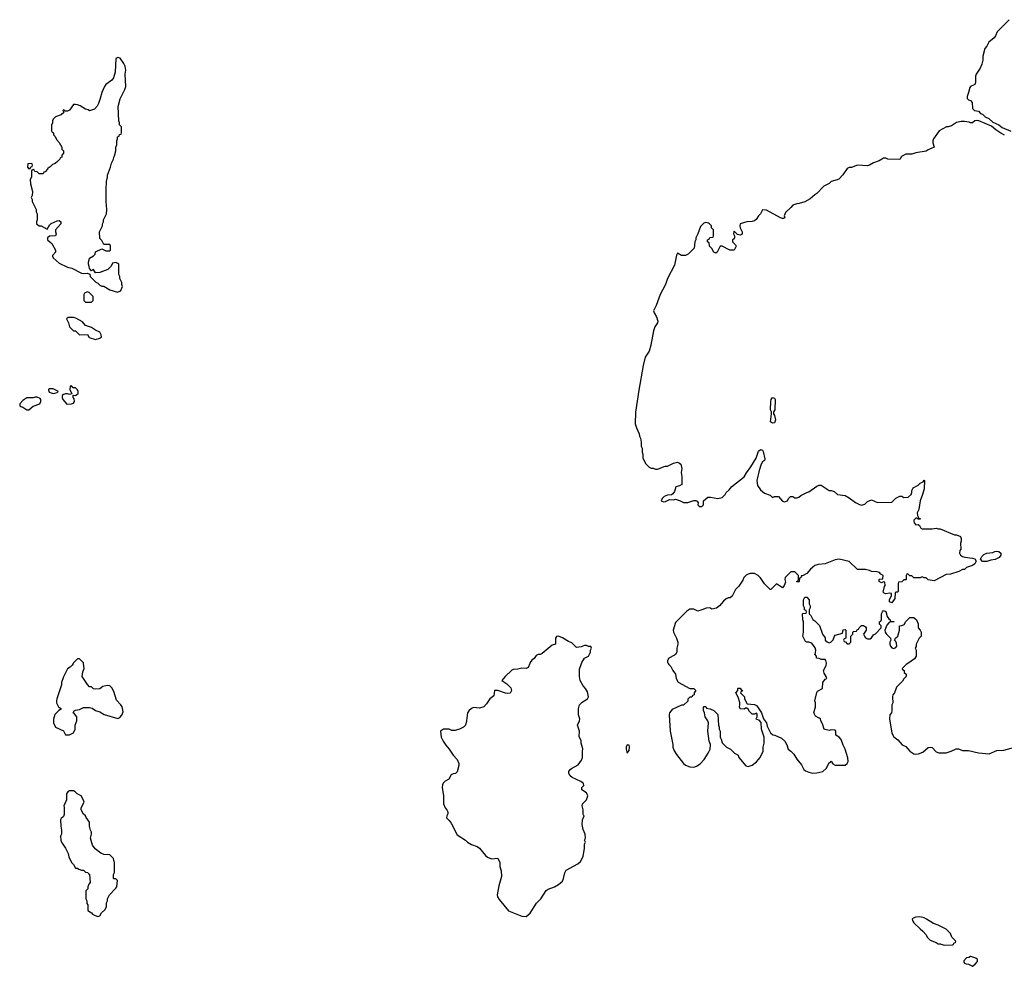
# Model space of a CAD drawing. Header units: inches. Extents: x 2386215 to 2556187, y 580866 to 760840.
# Tile 42 of 203: x 2509698 to 2519444, y 617002 to 626370. Entities that reach past the tile are written whole.
import ezdxf

# ---------------------------------------------------------------- set-up
doc = ezdxf.new("R2010")
doc.units = ezdxf.units.IN
doc.header["$MEASUREMENT"] = 0
for name, color, linetype in [('C5602', 7, 'Continuous'), ('C5611', 7, 'Continuous'), ('C5612', 7, 'Continuous')]:
    doc.layers.add(name, color=color, linetype=linetype)

msp = doc.modelspace()

# ---------------------------------------------------------------- linework, layer by layer
at = {"layer": 'C5602', "color": 5, "elevation": 40}
for points in [[(2509810, 624946), (2509778, 624942), (2509774, 624910), (2509790, 624894), (2509802, 624898), (2509807.3, 624912.7), (2509822, 624918), (2509826, 624930), (2509822, 624942)], [(2509870, 622635.3), (2509850, 622635.3), (2509830, 622628.7), (2509770, 622628.7), (2509730, 622602), (2509698, 622570), (2509701, 622550), (2509710, 622542.8), (2509730, 622534.8), (2509770, 622508.4), (2509790, 622508.4), (2509830, 622546.8), (2509898, 622570), (2509908, 622590), (2509908, 622610), (2509900.4, 622620.4)]]:
    msp.add_lwpolyline(points, close=True, dxfattribs=at)
for points in [[(2510000, 624915), (2509990, 624906), (2509978, 624902), (2509974, 624890), (2509950, 624866), (2509938, 624862), (2509930, 624846), (2509890, 624846), (2509870, 624866), (2509847.3, 624867.3), (2509842, 624882), (2509830, 624886), (2509818, 624882), (2509814, 624870), (2509814, 624810), (2509802, 624790), (2509805.4, 624745.4), (2509824.7, 624670), (2509822, 624630), (2509812, 624610), (2509822, 624590), (2509822, 624570), (2509862, 624490), (2509862, 624470), (2509872, 624450), (2509871.3, 624390), (2509864.7, 624370), (2509864.7, 624350), (2509890, 624331.3), (2509910, 624331), (2509970, 624298), (2509997.6, 624342.4), (2510000, 624344.6)], [(2510000, 624228.6), (2509991.6, 624228.4), (2509972, 624210), (2509974, 624190), (2510000, 624168.2)], [(2510000, 622717.3), (2509990, 622718), (2509982, 622710), (2509986.8, 622686.8), (2510000, 622681.8)]]:
    msp.add_lwpolyline(points, dxfattribs=at)
at = {"layer": 'C5611', "color": 5, "elevation": 40}
for points in [[(2510226.6, 620000), (2510216.9, 619983.1), (2510196.9, 619963.1), (2510170, 619946), (2510130, 619866), (2510111.3, 619810), (2510111.1, 619788.9), (2510064.7, 619650), (2510062, 619630), (2510062, 619610), (2510082, 619570), (2510112, 619550), (2510085.4, 619534.6), (2510046.4, 619493.6), (2510032.7, 619447.3), (2510032, 619410), (2510054, 619370), (2510131.1, 619331.1), (2510152.7, 619292.7), (2510190, 619292), (2510210, 619302), (2510230, 619312), (2510248.7, 619350), (2510248.7, 619390), (2510262, 619430), (2510262, 619470), (2510240.4, 619500.4), (2510226, 619510), (2510238, 619530), (2510250, 619538), (2510290, 619542), (2510330, 619562), (2510390, 619562), (2510416, 619556), (2510450, 619532), (2510490, 619520.7), (2510535.2, 619495.2), (2510670, 619454.8), (2510690, 619462.8), (2510710, 619486.8), (2510720.9, 619519.1), (2510713.3, 619570), (2510700.7, 619590), (2510656.6, 619636.6), (2510630, 619721.2), (2510610, 619757.2), (2510590, 619777.2), (2510570, 619781.2), (2510550, 619779), (2510522, 619770), (2510490, 619748), (2510450, 619746), (2510428.4, 619748.4), (2510407.3, 619767.3), (2510390, 619768), (2510368, 619790), (2510318, 619870), (2510323.1, 619916.9), (2510335.3, 619950), (2510330.6, 620000)], [(2514747, 620000), (2514730, 619958), (2514710, 619948), (2514670, 619953.2), (2514630, 619942.7), (2514581.4, 619938.6), (2514570, 619934), (2514502.8, 619870), (2514471.3, 619830), (2514518.9, 619798.9), (2514558.2, 619758.2), (2514565.2, 619730), (2514553.3, 619706.7), (2514530, 619702.9), (2514506.3, 619706.3), (2514430, 619731.5), (2514398.8, 619730), (2514390, 619678), (2514351.3, 619650), (2514319.8, 619600.2), (2514292, 619570), (2514250, 619555.3), (2514190, 619562), (2514170, 619554), (2514142.8, 619530), (2514130.7, 619509.3), (2514122, 619430), (2514110.6, 619390), (2514092.2, 619367.8), (2514050, 619347.3), (2514010, 619337), (2513977.2, 619337.2), (2513950, 619348.7), (2513891.6, 619348.4), (2513862, 619330), (2513871, 619270), (2513890.8, 619230), (2513914.8, 619190), (2513950.4, 619150.4), (2513990, 619091.3), (2514027.1, 619047.1), (2514046, 619010), (2514046, 618990), (2514030, 618928), (2514011, 618909), (2513990, 618908), (2513970, 618898), (2513946.4, 618853.6), (2513910, 618834), (2513890, 618814), (2513883.4, 618796.6), (2513880.7, 618770), (2513893.4, 618690), (2513893.4, 618610), (2513910, 618571.3), (2513927.3, 618550), (2513934.8, 618530), (2513936, 618510), (2513924.7, 618490), (2513922, 618470), (2513950, 618444.7), (2513970, 618418), (2514030, 618302), (2514110, 618251), (2514130.7, 618230.7), (2514170, 618206), (2514226.4, 618186.4), (2514250, 618171), (2514310, 618098), (2514330, 618081), (2514367.1, 618067.1), (2514430.6, 618070.6), (2514450.4, 618030.4), (2514450.8, 617990.8), (2514465.4, 617945.4), (2514466, 617890), (2514442, 617798), (2514425.5, 617710), (2514428.5, 617688.5), (2514443.7, 617663.7), (2514538, 617550), (2514670, 617498.8), (2514710, 617496.3), (2514750, 617526.4), (2514813.8, 617626.2), (2514856.9, 617670), (2514910, 617750.6), (2514930, 617765.5), (2514993, 617787), (2515030, 617810.6), (2515070, 617846), (2515081.2, 617870), (2515092.9, 617927.1), (2515106.8, 617953.2), (2515223.2, 618016.8), (2515250, 618038), (2515276, 618090), (2515289, 618170), (2515288.7, 618210), (2515298, 618230), (2515288.7, 618250), (2515298, 618270), (2515295.3, 618310), (2515276.5, 618356.5), (2515266.3, 618406.3), (2515269.1, 618450.9), (2515286, 618490), (2515278, 618498), (2515275.3, 618510), (2515274, 618550), (2515265.2, 618590), (2515270, 618611.3), (2515309.4, 618650.6), (2515321.2, 618690), (2515310, 618717.2), (2515262, 618750), (2515264, 618770), (2515281.2, 618790), (2515279, 618810), (2515252.1, 618832.1), (2515168, 618870), (2515145.6, 618885.6), (2515135.3, 618910), (2515135.3, 618930), (2515148, 618950), (2515160.2, 618959.8), (2515224.7, 618995.3), (2515258, 619042), (2515268.7, 619070), (2515268.9, 619128.9), (2515273.6, 619153.6), (2515255.3, 619210), (2515254.6, 619234.6), (2515236.4, 619276.4), (2515239, 619330), (2515218, 619390), (2515238, 619430), (2515242, 619450), (2515229.1, 619489.1), (2515228.7, 619550), (2515238, 619590), (2515264.7, 619615.3), (2515318, 619650), (2515328.7, 619670), (2515317.2, 619717.2), (2515298, 619750), (2515276, 619776), (2515246, 619830), (2515239, 619870), (2515238, 619942), (2515257.8, 620000)], [(2516117.2, 620000), (2516122, 619990), (2516142, 619970), (2516162, 619930), (2516190, 619892), (2516197.3, 619850), (2516214.4, 619814.4), (2516330, 619751.3), (2516370, 619752), (2516391.3, 619730), (2516374, 619710), (2516372.7, 619687.3), (2516358, 619682), (2516350, 619666), (2516330, 619666), (2516312.7, 619647.3), (2516310, 619626), (2516270, 619586), (2516250, 619586), (2516156.9, 619543.1), (2516131.3, 619510), (2516126.8, 619490), (2516135.5, 619330), (2516163.6, 619196.4), (2516164.7, 619170), (2516175.3, 619135.3), (2516198, 619098), (2516268.5, 619008.5), (2516290, 618993.4), (2516330, 618977.3), (2516370, 618974), (2516396.6, 618983.4), (2516434.5, 619005.5), (2516472.5, 619047.5), (2516514, 619110), (2516533.2, 619150), (2516536.5, 619196.5), (2516522.7, 619230), (2516508.7, 619330), (2516515.3, 619410), (2516508.7, 619430), (2516482, 619470), (2516478, 619510), (2516467.3, 619532.7), (2516466, 619570), (2516472.7, 619572.7), (2516490, 619574), (2516498, 619558), (2516531.6, 619551.6), (2516570, 619534), (2516610, 619494), (2516614, 619390), (2516622, 619370), (2516622, 619350), (2516632, 619330), (2516632, 619270), (2516642, 619250), (2516650, 619214), (2516694, 619170), (2516734, 619150), (2516774, 619110), (2516810, 619092), (2516818, 619070), (2516887.1, 618987.1), (2516910, 618978), (2516950, 618991.3), (2516992.9, 619027.1), (2517028.7, 619070), (2517058, 619130), (2517058, 619170), (2517068.4, 619211.6), (2517068.7, 619270), (2517042, 619350), (2517036.4, 619416.4), (2517016.4, 619436.4), (2516990, 619446), (2516988.4, 619451.6), (2516998, 619470), (2516998, 619498), (2516990, 619506), (2516970, 619498), (2516950, 619498), (2516922, 619522), (2516910, 619546), (2516896.4, 619556.4), (2516883.6, 619556.4), (2516870, 619548), (2516828.7, 619550), (2516822, 619570), (2516828, 619590), (2516827.3, 619612.7), (2516810, 619666), (2516786, 619710), (2516806, 619730), (2516806, 619750), (2516810, 619754), (2516830, 619754), (2516838, 619738), (2516851.6, 619731.6), (2516850, 619726), (2516838, 619722), (2516834, 619710), (2516872, 619670), (2516872, 619650), (2516898, 619598), (2516970, 619592), (2516990, 619582), (2517002, 619570), (2517042, 619510), (2517062, 619450), (2517090, 619412), (2517098, 619378), (2517131.3, 619311.3), (2517152, 619292), (2517174, 619290), (2517239.8, 619259.8), (2517270.7, 619230.7), (2517290, 619194), (2517304.7, 619150), (2517330.7, 619130.7), (2517359.8, 619099.8), (2517391.1, 619051.1), (2517436.8, 618996.8), (2517460.7, 618950), (2517475.8, 618935.8), (2517510, 618922), (2517550, 618914.8), (2517590, 618917.3), (2517649.5, 618930.5), (2517680.1, 618959.9), (2517710, 619016), (2517720.4, 619019.6), (2517730, 619031.3), (2517746, 619006), (2517770, 618991.3), (2517868.4, 618991.6), (2517888, 619010), (2517898, 619030), (2517896.4, 619063.6), (2517868.7, 619150), (2517849.3, 619189.3), (2517830, 619248), (2517808, 619270), (2517778, 619290), (2517778, 619330), (2517770, 619338), (2517730, 619342), (2517710, 619335.3), (2517670, 619344), (2517662, 619350), (2517643.1, 619403.1), (2517628, 619430), (2517626, 619450), (2517618, 619458), (2517610, 619458), (2517576.4, 619476.4), (2517558, 619510), (2517575.3, 619570), (2517575.3, 619610), (2517569, 619630), (2517588.9, 619711.1), (2517596.4, 619723.6), (2517646, 619750), (2517648.7, 619810), (2517670, 619842), (2517686, 619850), (2517682, 619870), (2517662, 619902), (2517655.3, 619930), (2517680.2, 619979.8), (2517682.8, 620000)], [(2518488.4, 620000), (2518474, 619990), (2518434, 619950), (2518438, 619938), (2518454, 619930), (2518454, 619910), (2518471.6, 619891.6), (2518471.6, 619868.4), (2518450, 619846), (2518436.9, 619823.1), (2518376.9, 619763.1), (2518356, 619710), (2518341, 619690), (2518336, 619670), (2518342, 619610), (2518331.3, 619588.7), (2518330.9, 619529.1), (2518326, 619510), (2518311.3, 619490), (2518306.8, 619450), (2518330.8, 619310), (2518350, 619271.3), (2518390, 619244.7), (2518434.4, 619194.4), (2518470, 619176), (2518510.4, 619130.4), (2518550, 619106), (2518570, 619101), (2518596.5, 619103.5), (2518638, 619122), (2518690, 619166), (2518710, 619171), (2518730, 619166), (2518770, 619126), (2518794.8, 619114.8), (2518870, 619114.8), (2518918, 619130), (2518966.3, 619153.7), (2518990, 619154.8), (2519030, 619138.8), (2519090, 619138.8), (2519190, 619116), (2519294, 619106), (2519370, 619138), (2519438, 619142), (2519550, 619171.3)]]:
    msp.add_lwpolyline(points, dxfattribs=at)
for points in [[(2515710, 619192.4), (2515700.2, 619170), (2515700.2, 619150), (2515710, 619110.8), (2515730, 619137.3), (2515734.9, 619170), (2515730, 619192.1)], [(2510230, 618738), (2510190, 618738), (2510174, 618730), (2510162, 618710), (2510162, 618650), (2510134, 618590), (2510138, 618578), (2510136.9, 618503.1), (2510130, 618486), (2510110, 618466), (2510102, 618450), (2510104.7, 618390), (2510112, 618350), (2510112, 618310), (2510102, 618290), (2510104.7, 618250), (2510112, 618230), (2510151.3, 618170), (2510178, 618118), (2510185.4, 618085.4), (2510212, 618030), (2510232, 618010), (2510250, 617974), (2510270, 617974), (2510283.6, 617963.6), (2510310, 617954), (2510330, 617954), (2510350, 617934), (2510371.3, 617931.3), (2510378, 617918), (2510390, 617914), (2510394, 617830), (2510383.6, 617816.4), (2510372.7, 617787.3), (2510371.3, 617768.7), (2510354, 617750), (2510354, 617670), (2510362, 617650), (2510363.6, 617623.6), (2510372, 617610), (2510372.7, 617552.7), (2510410, 617532), (2510419.6, 617519.6), (2510443.6, 617503.6), (2510470, 617494), (2510490, 617502), (2510508.9, 617531.1), (2510540.4, 617559.6), (2510558, 617590), (2510558, 617630), (2510566, 617650), (2510566, 617670), (2510588, 617710), (2510650, 617774), (2510658, 617790), (2510666, 617850), (2510650, 617866), (2510630, 617866), (2510626, 617870), (2510626, 617910), (2510638, 617930), (2510638, 618030), (2510628.4, 618048.4), (2510626, 618070), (2510590, 618106), (2510530, 618108), (2510500.2, 618120.2), (2510445.2, 618165.2), (2510420.2, 618200.2), (2510398, 618270), (2510408, 618310), (2510408, 618330), (2510398, 618350), (2510388.9, 618388.9), (2510388, 618430), (2510354.6, 618474.6), (2510348, 618490), (2510329.1, 618509.1), (2510308, 618550), (2510308, 618570), (2510334.6, 618625.4), (2510330, 618646), (2510306, 618690), (2510268.4, 618708.4), (2510246, 618730)], [(2518607.3, 617492.7), (2518570, 617488.7), (2518541, 617479), (2518532, 617470), (2518538, 617450), (2518550, 617432), (2518610, 617371.3), (2518638, 617350), (2518670, 617312), (2518682, 617290), (2518710, 617262), (2518770, 617238), (2518790, 617224.7), (2518810, 617224.7), (2518850, 617212), (2518930, 617214), (2518942, 617218), (2518946, 617230), (2518962, 617238), (2518966, 617250), (2518926, 617290), (2518910, 617326), (2518868, 617370), (2518790, 617409), (2518744.1, 617424.1), (2518675.3, 617470), (2518650, 617481.2)], [(2519110, 617098), (2519091.6, 617088.4), (2519070, 617086), (2519043.6, 617056.4), (2519043.6, 617043.6), (2519050, 617034), (2519065.4, 617025.4), (2519090, 617022), (2519130, 617002), (2519156.5, 617023.5), (2519178, 617050), (2519178, 617070), (2519163.1, 617083.1), (2519123.6, 617096.4)]]:
    msp.add_lwpolyline(points, close=True, dxfattribs=at)
at = {"layer": 'C5612', "color": 5, "elevation": 40}
for points in [[(2519492, 626370), (2519372, 626250), (2519358, 626210), (2519344.7, 626190), (2519290, 626148), (2519270, 626108), (2519250, 626086), (2519231.3, 626010), (2519230.8, 625970), (2519222.8, 625930), (2519206, 625890), (2519164.7, 625830), (2519158, 625810), (2519158, 625750), (2519152, 625730), (2519110, 625708), (2519102, 625698), (2519091, 625650), (2519076, 625610), (2519078, 625590), (2519090, 625578), (2519110.7, 625570.7), (2519126, 625550), (2519131, 625490), (2519150, 625471), (2519190, 625466), (2519210, 625442.8), (2519230, 625434.8), (2519256, 625410), (2519292.2, 625392.2), (2519330, 625357.3), (2519390.3, 625330.3), (2519424.4, 625304.4), (2519510, 625265.5)], [(2510000, 624168.2), (2510015.3, 624155.3), (2510052, 624090), (2510051.6, 624068.4), (2510023.6, 624036.4), (2510022, 624030), (2510030, 624014), (2510090, 623962), (2510170, 623922), (2510214, 623910), (2510310, 623862), (2510330, 623858), (2510370, 623862), (2510392.7, 623852.7), (2510394, 623830), (2510451.6, 623771.6), (2510470, 623762), (2510490, 623742), (2510510, 623732), (2510530, 623731.3), (2510590, 623698), (2510667.3, 623672.7), (2510690, 623682), (2510698, 623690), (2510715.3, 623730), (2510708, 623750), (2510708, 623770), (2510688, 623810), (2510688, 623830), (2510678, 623850), (2510678, 623950), (2510670, 623958), (2510650, 623968), (2510618, 623962), (2510602, 623930), (2510570, 623898), (2510490, 623868), (2510450, 623866), (2510430, 623898), (2510410, 623886), (2510388, 623908), (2510387.3, 623927.3), (2510378, 623950), (2510378, 623970), (2510387.3, 623992.7), (2510388, 624010), (2510428.4, 624031.6), (2510446, 624050), (2510450, 624072), (2510510, 624102), (2510550, 624082), (2510590, 624082), (2510598, 624090), (2510598, 624130), (2510590, 624146), (2510530, 624146), (2510510, 624186), (2510490, 624206), (2510488, 624270), (2510518, 624330), (2510518, 624350), (2510528, 624370), (2510528, 624390), (2510558, 624450), (2510562, 624490), (2510555.3, 624570), (2510555.3, 624690), (2510558, 624770), (2510568, 624810), (2510568, 624830), (2510598, 624910), (2510608, 624950), (2510628, 624990), (2510628.9, 625011.1), (2510636.4, 625023.6), (2510648.4, 625071.6), (2510648.7, 625110), (2510658, 625130), (2510658, 625170), (2510666, 625190), (2510666, 625210), (2510682, 625218), (2510687.3, 625232.7), (2510702, 625238), (2510706, 625250), (2510706, 625310), (2510686, 625330), (2510686, 625350), (2510678, 625370), (2510674, 625510), (2510693.6, 625586.4), (2510740.2, 625679.8), (2510749, 625710), (2510741.2, 625830), (2510749.2, 625870.8), (2510742, 625910), (2510730, 625937.2), (2510692.3, 625990), (2510670, 625997.2), (2510650, 625986), (2510642.8, 625850), (2510626.8, 625793.2), (2510611.3, 625770), (2510551.3, 625730), (2510536, 625710), (2510511, 625650), (2510496, 625590), (2510478, 625542), (2510465.4, 625514.6), (2510436.9, 625483.1), (2510390, 625469), (2510377.2, 625477.2), (2510350, 625483.7), (2510296.6, 625516.6), (2510270, 625527.3), (2510250, 625532), (2510230.7, 625529.3), (2510190, 625475.3), (2510170, 625466), (2510146, 625466), (2510146, 625470), (2510130, 625478), (2510124.7, 625470), (2510134, 625450), (2510110, 625428.7), (2510054, 625410), (2510030, 625386), (2510022, 625370), (2510022, 625350), (2510012.7, 625327.3), (2510014, 625270), (2510018, 625258), (2510031.6, 625251.6), (2510034, 625230), (2510050, 625214), (2510063.6, 625183.6), (2510090, 625154), (2510114, 625110), (2510114, 625090), (2510131.6, 625071.6), (2510131.6, 625048.4), (2510114, 625030), (2510114, 625010), (2510098, 625002), (2510094, 624990), (2510072.7, 624967.3), (2510050, 624946), (2510023.6, 624936.4), (2510000, 624915)], [(2519446.9, 625226.9), (2519408.6, 625248.6), (2519359.7, 625279.7), (2519315.9, 625315.9), (2519191.1, 625368.9), (2519170, 625374), (2519154, 625370), (2519130, 625348), (2519110, 625348), (2519096.4, 625356.4), (2519050, 625364), (2519016.9, 625363.1), (2518970, 625354), (2518920.7, 625319.3), (2518888.7, 625308.7), (2518871.3, 625308.7), (2518798, 625270), (2518744.7, 625190), (2518738, 625170), (2518738, 625150), (2518750, 625108), (2518690, 625082), (2518670, 625068), (2518570, 625054), (2518530, 625039), (2518470, 625039), (2518425.4, 625014.6), (2518410, 624986), (2518291.1, 624988.9), (2518270, 624998), (2518250, 624998), (2518205.4, 624974.6), (2518150, 624954), (2518110, 624929), (2518090, 624924), (2517991.1, 624928.9), (2517931.1, 624908.9), (2517910, 624908), (2517890, 624898), (2517846.8, 624833.2), (2517807.1, 624792.9), (2517790, 624784), (2517730.9, 624769.1), (2517710.6, 624749.4), (2517658, 624722), (2517590, 624648.7), (2517570, 624638), (2517523.5, 624596.5), (2517468.4, 624568.4), (2517414, 624550), (2517390, 624548.7), (2517350, 624535.3), (2517331.3, 624510), (2517278, 624462), (2517266, 624430), (2517271, 624410), (2517257.3, 624402.7), (2517250, 624401.2), (2517228, 624410), (2517090, 624484), (2517052, 624488), (2517032, 624450), (2517011.3, 624430), (2516987.5, 624392.5), (2516970, 624379), (2516950, 624372.7), (2516894, 624370), (2516831.3, 624348.7), (2516826, 624330), (2516830.8, 624310), (2516850.7, 624270), (2516850, 624248), (2516830, 624239), (2516803.1, 624243.1), (2516770, 624278), (2516766, 624274), (2516764.7, 624250), (2516774, 624230), (2516772.7, 624212.7), (2516763.6, 624196.4), (2516754, 624190), (2516754, 624170), (2516783.6, 624143.6), (2516791.3, 624130), (2516770, 624088.7), (2516728.9, 624088.9), (2516650, 624128), (2516632.7, 624127.3), (2516602, 624070), (2516590, 624058), (2516568.9, 624068.9), (2516550, 624106), (2516526, 624130), (2516522, 624162), (2516506, 624170), (2516507.3, 624192.7), (2516522, 624198), (2516530, 624214), (2516562, 624218), (2516566, 624230), (2516566, 624290), (2516546, 624310), (2516546, 624330), (2516526, 624350), (2516516.4, 624356.4), (2516490, 624362), (2516470, 624358), (2516436.9, 624323.1), (2516412, 624250), (2516392, 624210), (2516392, 624190), (2516382, 624170), (2516374, 624110), (2516314, 624050), (2516290, 624038), (2516250, 624035.3), (2516210, 624058), (2516199.8, 624040.2), (2516178, 623942), (2516110, 623808), (2516090.8, 623750), (2516037.3, 623650), (2515997.1, 623542.9), (2515970.8, 623490), (2515977.3, 623470), (2516000.5, 623430), (2516013.7, 623386.3), (2516010.6, 623369.4), (2515986, 623330), (2515971, 623290), (2515946.8, 623150), (2515930.5, 623090), (2515890.5, 623030), (2515870, 622948), (2515825.2, 622705.2), (2515793.2, 622486.8), (2515791.6, 622371.6), (2515802, 622330), (2515831.3, 622270), (2515832, 622250), (2515842, 622230), (2515851.3, 622190), (2515851.3, 622150), (2515858, 622130), (2515858, 622090), (2515864.7, 622070), (2515866, 622030), (2515895.3, 621975.3), (2515930, 621942), (2515950, 621932), (2515970, 621931.3), (2515990, 621922), (2516010, 621922), (2516088.9, 621951.1), (2516110, 621952), (2516170, 621982), (2516210, 621992), (2516230, 621982), (2516242, 621970), (2516250.8, 621930), (2516244.7, 621890), (2516251.6, 621848.4), (2516252, 621770), (2516230, 621758), (2516191.6, 621748.4), (2516178.8, 621701.2), (2516162, 621678), (2516150, 621668.7), (2516110, 621664), (2516078, 621650), (2516058, 621630), (2516048.2, 621608.2), (2516070, 621598.8), (2516090, 621602.8), (2516130, 621621), (2516170, 621618), (2516190, 621624.7), (2516230, 621612), (2516270, 621592), (2516310, 621591), (2516370, 621611.3), (2516390.9, 621610.9), (2516403.6, 621603.6), (2516414, 621590), (2516412, 621570), (2516419.6, 621559.6), (2516430, 621552), (2516450, 621552), (2516468, 621570), (2516468, 621610), (2516510, 621644.7), (2516534.6, 621645.4), (2516610, 621631), (2516650, 621641), (2516682, 621670), (2516690, 621692), (2516722, 621718), (2516748.7, 621750), (2516870, 621846.8), (2516893, 621887), (2516936.1, 621943.9), (2516987, 622030), (2517010, 622101), (2517030, 622116.3), (2517050, 622110.8), (2517057.7, 622097.7), (2517074.8, 622025.2), (2517070, 622008), (2517050, 621995.3), (2517036, 621970), (2517017.3, 621910), (2516994, 621810), (2517001.1, 621761.1), (2517030, 621718), (2517070, 621684.7), (2517125.4, 621665.4), (2517150, 621642), (2517170, 621652), (2517210, 621651.3), (2517250, 621604.7), (2517270, 621598), (2517298, 621610), (2517308.7, 621630), (2517329.4, 621650.6), (2517350, 621651), (2517370, 621638), (2517390, 621638), (2517410, 621644.7), (2517430, 621661), (2517490, 621691), (2517510, 621696), (2517590, 621752), (2517610, 621762), (2517630, 621764.7), (2517710, 621712), (2517731.1, 621711.1), (2517759.8, 621699.8), (2517794, 621670), (2517870, 621661), (2517910, 621638), (2517970, 621591), (2518010, 621571), (2518030, 621566), (2518063.1, 621576.9), (2518090, 621602), (2518130, 621618), (2518190, 621592), (2518330, 621594), (2518370, 621634), (2518410, 621654), (2518430, 621654), (2518450, 621642), (2518493.6, 621646.4), (2518522, 621670), (2518528.7, 621690), (2518528, 621710), (2518543.1, 621736.9), (2518590, 621762), (2518610, 621782), (2518642, 621798), (2518650, 621814), (2518654, 621810), (2518650, 621726), (2518636, 621670), (2518611, 621610), (2518598.8, 621521.2), (2518582, 621490), (2518583.6, 621463.6), (2518598, 621438), (2518610, 621434), (2518611.1, 621428.9), (2518610, 621426), (2518590, 621426), (2518578, 621438), (2518570, 621438), (2518550, 621418), (2518547.3, 621410), (2518552, 621390), (2518570, 621372), (2518590, 621374), (2518603.6, 621363.6), (2518618, 621338), (2518632.7, 621332.7), (2518730, 621332), (2518770, 621338), (2518790, 621331.3), (2518810, 621331.3), (2518950, 621272), (2518970, 621272), (2519010, 621254), (2519016.9, 621236.9), (2519018, 621210), (2519012, 621190), (2519014, 621130), (2519003.6, 621116.4), (2519002, 621090), (2519012, 621070), (2519030, 621058), (2519054, 621050), (2519130, 621040.7), (2519153.7, 621033.7), (2519164.7, 621010), (2519153.4, 620986.6), (2519130.9, 620969.1), (2519070, 620948), (2519051, 620929), (2519030, 620928), (2518994, 620910), (2518910, 620882), (2518870, 620878), (2518750, 620818), (2518690, 620826), (2518670, 620846), (2518650, 620846), (2518630, 620858), (2518610, 620846), (2518550, 620846), (2518530, 620866), (2518510, 620866), (2518490, 620886), (2518478, 620882), (2518474, 620870), (2518474, 620830), (2518470, 620826), (2518450, 620826), (2518430, 620806), (2518398, 620802), (2518394, 620790), (2518394, 620710), (2518390, 620706), (2518370, 620706), (2518363.6, 620696.4), (2518359.6, 620640.4), (2518330, 620598), (2518308, 620610), (2518308.7, 620630), (2518326, 620670), (2518326, 620690), (2518310, 620695.3), (2518268.9, 620688.9), (2518254.6, 620694.6), (2518245.2, 620705.2), (2518258, 620762), (2518266, 620770), (2518262, 620802), (2518250, 620806), (2518230, 620798), (2518206, 620810), (2518206, 620830), (2518210, 620834), (2518242, 620838), (2518246, 620870), (2518222, 620882), (2518210, 620898), (2518187.3, 620907.3), (2518130, 620908.7), (2518110, 620919), (2518070, 620928.7), (2517990, 620928), (2517910, 621008), (2517810, 621032.7), (2517770, 621025.2), (2517670, 620985.2), (2517602, 620978), (2517570, 620968.7), (2517527.1, 620932.9), (2517490.6, 620889.4), (2517446, 620866), (2517434, 620866), (2517430, 620846), (2517418, 620842), (2517414, 620810), (2517410, 620806), (2517390, 620806), (2517386, 620810), (2517402, 620818), (2517406, 620830), (2517406, 620870), (2517370, 620906), (2517330, 620906), (2517274, 620850), (2517272, 620830), (2517276.9, 620803.1), (2517264.7, 620770), (2517250, 620748), (2517190, 620788), (2517134, 620730), (2517126, 620730), (2517070, 620788), (2517030, 620848), (2517008.9, 620868.9), (2516970, 620888.7), (2516930, 620888.7), (2516910, 620884), (2516890, 620874), (2516864.7, 620850), (2516855.3, 620824.7), (2516815.3, 620764.7), (2516784.7, 620730), (2516750, 620666), (2516730, 620648), (2516710, 620648), (2516690, 620638), (2516663.5, 620616.5), (2516624.7, 620570), (2516595.3, 620544.7), (2516550, 620538), (2516530, 620548), (2516492.7, 620547.3), (2516451.1, 620528.9), (2516410, 620518), (2516370, 620535.3), (2516330, 620538), (2516302, 620518), (2516190, 620406), (2516166, 620330), (2516171.3, 620310), (2516201, 620250), (2516211.3, 620210), (2516211.3, 620190), (2516202, 620150), (2516202, 620110), (2516190.9, 620089.1), (2516179.8, 620080.2), (2516122, 620050), (2516111.3, 620030), (2516111.6, 620011.6), (2516117.2, 620000)], [(2510000, 624344.6), (2510008.2, 624351.8), (2510070, 624380.4), (2510090, 624381.6), (2510104.9, 624370), (2510106, 624350), (2510050.8, 624290), (2510051, 624270), (2510058, 624250), (2510054, 624230), (2510000, 624228.6)], [(2510000, 622681.8), (2510010, 622678), (2510030, 622672), (2510047.3, 622672.7), (2510070, 622682), (2510078, 622690), (2510075.3, 622695.3), (2510030, 622715.3), (2510000, 622717.3)], [(2517682.8, 620000), (2517683.1, 620003.1), (2517678, 620030), (2517670, 620038), (2517630, 620038), (2517610, 620048), (2517586, 620050), (2517586, 620070), (2517568, 620090), (2517575.3, 620104.7), (2517578, 620130), (2517573.6, 620153.6), (2517539, 620199), (2517510, 620208.7), (2517488.7, 620208.7), (2517476.4, 620216.4), (2517448.4, 620268.4), (2517458, 620310), (2517458, 620410), (2517448.4, 620431.6), (2517446, 620490), (2517450, 620494), (2517482, 620498), (2517486, 620510), (2517482, 620522), (2517466, 620530), (2517466, 620550), (2517458, 620570), (2517458, 620630), (2517470, 620654), (2517490, 620654), (2517512, 620630), (2517512, 620590), (2517522, 620570), (2517522, 620550), (2517514, 620530), (2517514, 620490), (2517530, 620474), (2517550, 620434), (2517570, 620422), (2517615.3, 620375.3), (2517644.7, 620290), (2517671.6, 620251.6), (2517672, 620230), (2517690, 620212), (2517710, 620202), (2517726, 620210), (2517750, 620234), (2517762, 620270), (2517770, 620278), (2517842, 620298), (2517848.9, 620331.1), (2517870, 620334), (2517874, 620330), (2517874, 620250), (2517858, 620242), (2517854, 620230), (2517858, 620218), (2517872.7, 620212.7), (2517890, 620194), (2517910, 620194), (2517926, 620210), (2517926, 620270), (2517946, 620290), (2517946, 620310), (2517950, 620314), (2517982, 620318), (2517987.3, 620332.7), (2518002, 620338), (2518007.3, 620352.7), (2518030, 620374), (2518050, 620374), (2518070, 620362), (2518078, 620350), (2518078, 620330), (2518052, 620290), (2518063.6, 620263.6), (2518071.6, 620251.6), (2518090, 620242), (2518116.4, 620243.6), (2518128.4, 620251.6), (2518150, 620282), (2518168.4, 620291.6), (2518226, 620350), (2518226, 620370), (2518208.4, 620388.4), (2518208, 620410), (2518222, 620418), (2518227.3, 620432.7), (2518229.1, 620490.9), (2518238, 620510), (2518250, 620522), (2518270, 620514), (2518283.6, 620463.6), (2518299.6, 620439.6), (2518314, 620430), (2518318, 620418), (2518350, 620414), (2518354, 620410), (2518311.3, 620408.7), (2518299.6, 620400.4), (2518281, 620379), (2518262, 620330), (2518264.7, 620310), (2518273.4, 620293.4), (2518318, 620250), (2518322, 620230), (2518310.8, 620209.2), (2518310.7, 620190), (2518317.3, 620170), (2518330, 620154.8), (2518350, 620146.8), (2518370, 620156), (2518379.3, 620170), (2518378.6, 620198.6), (2518370, 620218), (2518358, 620230), (2518368, 620250), (2518389.3, 620270.7), (2518405.2, 620330), (2518408, 620372), (2518430, 620374), (2518454.6, 620385.4), (2518470, 620414), (2518510, 620454), (2518550, 620454), (2518574, 620430), (2518592, 620390), (2518592, 620350), (2518612, 620330), (2518622, 620310), (2518622, 620270), (2518602, 620250), (2518572, 620190), (2518571.6, 620168.4), (2518562, 620150), (2518572, 620130), (2518571.3, 620070), (2518554.4, 620045.6), (2518488.4, 620000)], [(2515257.8, 620000), (2515261.2, 620010), (2515290, 620052), (2515328.4, 620071.6), (2515348, 620110), (2515348.7, 620131.3), (2515358, 620150), (2515350, 620166), (2515330, 620168), (2515310, 620178), (2515290, 620178), (2515255.3, 620164.7), (2515210, 620158), (2515163.1, 620203.1), (2515130, 620215.3), (2515070, 620254), (2515030, 620268), (2515010, 620266), (2515002, 620250), (2515002, 620190), (2514970, 620179), (2514950, 620165.2), (2514870, 620098), (2514850, 620089), (2514830, 620088.7), (2514810, 620078), (2514790, 620048), (2514767.1, 620032.9), (2514750.7, 620009.3), (2514747, 620000)], [(2510330.6, 620000), (2510330, 620006), (2510290, 620046), (2510270, 620046), (2510230, 620006), (2510226.6, 620000)]]:
    msp.add_lwpolyline(points, dxfattribs=at)
for points in [[(2510370, 623678), (2510338, 623662), (2510334, 623650), (2510334, 623590), (2510350, 623574), (2510410, 623574), (2510426, 623590), (2510426, 623630), (2510386, 623670)], [(2510190, 623424), (2510178, 623422), (2510162, 623410), (2510181, 623370), (2510191.1, 623331.1), (2510230, 623292), (2510250, 623292), (2510290, 623252), (2510370, 623254), (2510386.4, 623226.4), (2510450, 623206), (2510490, 623218), (2510508, 623230), (2510505.2, 623250), (2510490, 623277.2), (2510450, 623297.2), (2510410, 623325.2), (2510350, 623342), (2510319.1, 623379.1), (2510255.1, 623415.1), (2510230, 623422)], [(2510210, 622746), (2510198, 622742), (2510194, 622710), (2510214, 622666), (2510190, 622662), (2510170, 622669), (2510150, 622669), (2510130, 622662), (2510118, 622650), (2510118, 622630), (2510124.7, 622610), (2510164.7, 622564.7), (2510210, 622566.8), (2510230, 622576), (2510241.2, 622590), (2510238, 622618), (2510228.7, 622630), (2510226, 622654), (2510250, 622652), (2510278, 622670), (2510278, 622690), (2510270, 622706), (2510250, 622726), (2510227.3, 622727.3)], [(2517150, 622378), (2517129.5, 622390), (2517139, 622470), (2517139, 622490), (2517129.6, 622510), (2517132.7, 622590), (2517136, 622610), (2517150, 622630.8), (2517170, 622626), (2517177.1, 622610), (2517172.7, 622510), (2517161, 622490), (2517161, 622470), (2517170, 622452), (2517178, 622410), (2517170, 622382)], [(2519270, 621007), (2519230, 621009), (2519208, 621030), (2519222.5, 621057.5), (2519242.7, 621077.3), (2519270, 621090.6), (2519330, 621096.3), (2519350, 621107.3), (2519369.5, 621110.5), (2519390, 621107.3), (2519411.3, 621090), (2519411.3, 621070), (2519392.5, 621047.5), (2519352.3, 621027.7), (2519310, 621020.9)]]:
    msp.add_lwpolyline(points, close=True, dxfattribs=at)

doc.saveas('drawing.dxf')
